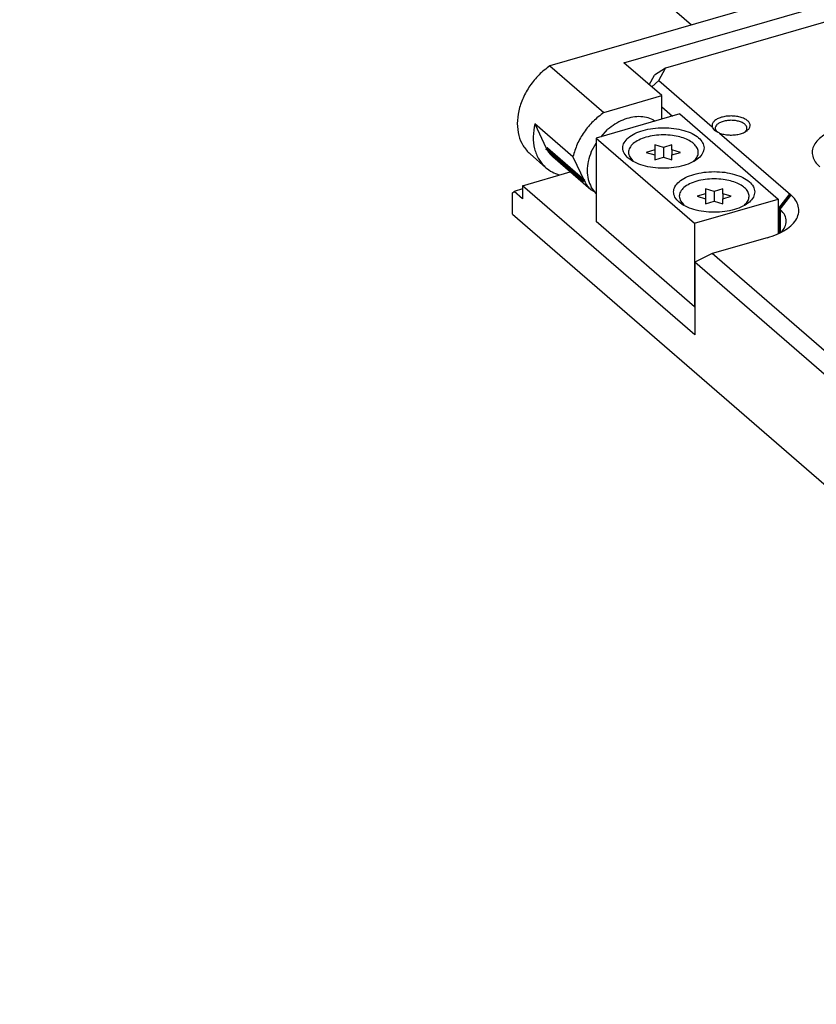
# Model space of a CAD drawing. Header units: inches. Extents: x 0 to 841, y 0 to 594.
# Tile 3 of 84: x 171 to 234, y 136 to 214. Entities that reach past the tile are written whole.
import ezdxf

# ---------------------------------------------------------------- set-up
doc = ezdxf.new("R2010")
doc.units = ezdxf.units.IN

# ---------------------------------------------------------------- blocks, each defined once
blk = doc.blocks.new('E8021-24170', base_point=(48.856, 135.123))
at = {"color": 7, "linetype": 'Continuous'}
for p, q in [((147.368, 280.408), (224.405, 213.692)), ((234.992, 213.919), (222.343, 210.267)), ((221.077, 208.969), (221.485, 209.731)), ((222.343, 210.267), (221.485, 209.731)), ((221.826, 209.301), (222.343, 210.267)), ((221.826, 209.301), (221.262, 208.809)), ((221.826, 209.301), (226.037, 205.654)), ((222.07, 207.224), (222.903, 206.503)), ((226.046, 205.637), (226.037, 205.654)), ((226.088, 205.563), (226.046, 205.637)), ((226.187, 205.432), (226.088, 205.563)), ((226.242, 205.375), (226.187, 205.432)), ((226.271, 205.349), (226.242, 205.375)), ((226.301, 205.324), (226.271, 205.349)), ((226.365, 205.278), (226.301, 205.324)), ((226.506, 205.202), (226.365, 205.278)), ((226.427, 205.24), (226.415, 205.251)), ((226.583, 205.172), (226.506, 205.202)), ((226.601, 205.166), (226.583, 205.172)), ((226.601, 205.166), (232.194, 200.322)), ((228.645, 205.266), (228.633, 205.254)), ((211.092, 201.015), (214.848, 202.099)), ((211.092, 201.015), (211.092, 199.976)), ((224.667, 189.259), (211.092, 201.015)), ((210.292, 200.452), (210.417, 200.56)), ((210.292, 198.763), (210.292, 200.452)), ((211.092, 200.755), (210.417, 200.56)), ((211.092, 199.976), (210.417, 200.56)), ((210.292, 198.763), (282.192, 136.496)), ((231.229, 199.291), (231.328, 199.206)), ((231.471, 197.343), (231.556, 197.438)), ((230.364, 196.907), (226.033, 195.657)), ((226.033, 195.657), (224.667, 194.974)), ((283.058, 146.272), (226.033, 195.657)), ((282.192, 145.156), (224.667, 194.974)), ((224.667, 194.974), (224.667, 189.259))]:
    blk.add_line(p, q, dxfattribs=at)
at = {"color": 3, "linetype": 'Continuous', "const_width": 0.25}
for points in [[(232.194, 200.322), (231.328, 199.206)], [(231.328, 199.206), (231.328, 197.272)]]:
    blk.add_lwpolyline(points, dxfattribs=at)
at = {"color": 7, "linetype": 'Continuous'}
for points, knots in [([(226.601, 205.166), (226.719, 205.128), (226.965, 205.048), (227.36, 205.004), (227.765, 205.008), (228.153, 205.067), (228.496, 205.175), (228.77, 205.325), (228.961, 205.511), (229.044, 205.734), (228.987, 205.962), (228.816, 206.156), (228.557, 206.313), (228.226, 206.431), (227.845, 206.5), (227.441, 206.516), (227.042, 206.478), (226.679, 206.389), (226.374, 206.254), (226.151, 206.083), (226.013, 205.872), (226.029, 205.725), (226.037, 205.654)], [0, 0, 0, 0, 0.371423, 0.774101, 1.186116, 1.584262, 1.947265, 2.259409, 2.515691, 2.729976, 2.939744, 3.18571, 3.486581, 3.840387, 4.233067, 4.644145, 5.050541, 5.42982, 5.763553, 6.041686, 6.269432, 6.475496, 6.475496, 6.475496, 6.475496]), ([(228.645, 205.266), (228.689, 205.32), (228.773, 205.423), (228.779, 205.633), (228.664, 205.818), (228.461, 205.967), (228.186, 206.081), (227.859, 206.152), (227.506, 206.175), (227.153, 206.147), (226.831, 206.072), (226.562, 205.954), (226.366, 205.802), (226.26, 205.614), (226.28, 205.404), (226.368, 205.304), (226.415, 205.251)], [0, 0, 0, 0, 0.205262, 0.386853, 0.587164, 0.834586, 1.133403, 1.472628, 1.833256, 2.192812, 2.528986, 2.823301, 3.065832, 3.262789, 3.444855, 3.654024, 3.654024, 3.654024, 3.654024]), ([(236.164, 205.574), (235.923, 205.495), (235.464, 205.346), (234.858, 205.026), (234.382, 204.656), (234.054, 204.238), (233.894, 203.782), (233.927, 203.313), (234.143, 202.864), (234.387, 202.627), (234.517, 202.5)], [0, 0, 0, 0, 0.761693, 1.445276, 2.043024, 2.559714, 3.018011, 3.459795, 3.933762, 4.475942, 4.475942, 4.475942, 4.475942]), ([(230.364, 196.907), (230.632, 196.994), (231.142, 197.16), (231.815, 197.516), (232.344, 197.927), (232.709, 198.391), (232.886, 198.898), (232.849, 199.419), (232.61, 199.918), (232.338, 200.182), (232.194, 200.322)], [0, 0, 0, 0, 0.846325, 1.605863, 2.270027, 2.844126, 3.353345, 3.844217, 4.370846, 4.973269, 4.973269, 4.973269, 4.973269]), ([(231.556, 197.438), (231.655, 197.578), (231.843, 197.846), (231.891, 198.348), (231.709, 198.83), (231.461, 199.075), (231.328, 199.206)], [0, 0, 0, 0, 0.507641, 0.967357, 1.446713, 2.002782, 2.002782, 2.002782, 2.002782])]:
    blk.add_open_spline(points, degree=3, knots=knots, dxfattribs=at)
blk = doc.blocks.new('N2360-21308_2', base_point=(210.636, 200.509))
at = {"color": 7, "linetype": 'Continuous'}
for p, q in [((239.288, 217.988), (213.239, 210.468)), ((239.288, 217.988), (240.538, 216.905)), ((240.848, 217.321), (242.098, 216.238)), ((219.07, 210.708), (240.538, 216.905)), ((235.838, 213.186), (236.22, 214.003)), ((213.239, 210.468), (217.489, 206.787)), ((222.07, 208.11), (219.07, 210.708)), ((241.364, 210.753), (240.463, 209.904)), ((241.553, 210.172), (241.111, 209.785)), ((217.489, 206.787), (222.07, 208.11)), ((222.07, 206.262), (222.07, 208.11)), ((212.053, 205.893), (212.957, 203.973)), ((215.053, 203.295), (212.053, 205.893)), ((211.679, 203.514), (212.929, 202.432)), ((216.466, 200.697), (213.466, 203.295)), ((215.053, 203.295), (215.957, 201.375)), ((213.982, 201.866), (214.017, 201.859)), ((216.816, 200.509), (216.466, 200.697))]:
    blk.add_line(p, q, dxfattribs=at)
at = {"color": 3, "linetype": 'Continuous', "const_width": 0.25}
blk.add_lwpolyline([(215.957, 201.375), (212.957, 203.973)], dxfattribs=at)
at = {"color": 7, "linetype": 'Continuous'}
for points, knots in [([(240.848, 217.321), (240.618, 217.488), (240.149, 217.829), (239.579, 217.934), (239.288, 217.988)], [0, 0, 0, 0, 0.841132, 1.715832, 1.715832, 1.715832, 1.715832]), ([(242.098, 216.238), (241.868, 216.405), (241.399, 216.746), (240.829, 216.852), (240.538, 216.905)], [0, 0, 0, 0, 0.841133, 1.715832, 1.715832, 1.715832, 1.715832]), ([(241.364, 210.753), (241.553, 211.007), (241.928, 211.509), (242.3, 212.358), (242.5, 213.217), (242.507, 214.052), (242.317, 214.815), (241.935, 215.462), (241.38, 215.949), (240.69, 216.244), (239.91, 216.332), (239.087, 216.214), (238.262, 215.902), (237.481, 215.413), (236.773, 214.78), (236.405, 214.262), (236.22, 214.003)], [0, 0, 0, 0, 0.949849, 1.874412, 2.755355, 3.581913, 4.354293, 5.085838, 5.801666, 6.531946, 7.302194, 8.126321, 9.005074, 9.928092, 10.877295, 11.830467, 11.830467, 11.830467, 11.830467]), ([(241.553, 210.172), (241.758, 210.415), (242.167, 210.899), (242.625, 211.721), (242.947, 212.574), (243.11, 213.434), (243.108, 214.265), (242.936, 215.032), (242.61, 215.718), (242.267, 216.066), (242.098, 216.238)], [0, 0, 0, 0, 0.954349, 1.895376, 2.80785, 3.679909, 4.50496, 5.283452, 6.024034, 6.743173, 6.743173, 6.743173, 6.743173]), ([(213.239, 210.468), (212.945, 210.239), (212.355, 209.779), (211.646, 208.907), (211.1, 207.948), (210.758, 206.937), (210.635, 205.931), (210.749, 204.988), (211.08, 204.14), (211.482, 203.72), (211.679, 203.514)], [0, 0, 0, 0, 1.113818, 2.238055, 3.345395, 4.411134, 5.417455, 6.357702, 7.239951, 8.087861, 8.087861, 8.087861, 8.087861]), ([(217.489, 206.787), (217.199, 206.563), (216.618, 206.111), (215.92, 205.255), (215.363, 204.317), (215.155, 203.631), (215.053, 203.295)], [0, 0, 0, 0, 1.095627, 2.201769, 3.292393, 4.343789, 4.343789, 4.343789, 4.343789]), ([(212.053, 205.893), (211.993, 205.554), (211.876, 204.9), (211.992, 203.935), (212.32, 203.07), (212.729, 202.641), (212.929, 202.432)], [0, 0, 0, 0, 1.026315, 1.984425, 2.882137, 3.743895, 3.743895, 3.743895, 3.743895]), ([(212.957, 203.973), (213.025, 203.845), (213.159, 203.593), (213.364, 203.394), (213.466, 203.295)], [0, 0, 0, 0, 0.4300985, 0.8520419, 0.8520419, 0.8520419, 0.8520419]), ([(212.929, 202.432), (213.087, 202.31), (213.407, 202.064), (213.789, 201.932), (213.982, 201.866)], [0, 0, 0, 0, 0.594912, 1.202196, 1.202196, 1.202196, 1.202196]), ([(215.957, 201.375), (216.025, 201.247), (216.159, 200.995), (216.364, 200.796), (216.466, 200.697)], [0, 0, 0, 0, 0.430099, 0.8520429, 0.8520429, 0.8520429, 0.8520429])]:
    blk.add_open_spline(points, degree=3, knots=knots, dxfattribs=at)
blk = doc.blocks.new('0515-2034_20', base_point=(223.407, 199.469))
at = {"color": 7, "linetype": 'Continuous'}
for p, q in [((225.514, 200.371), (224.839, 200.177)), ((226.189, 200.566), (225.514, 200.761)), ((225.514, 200.761), (225.514, 200.371)), ((225.514, 200.371), (225.514, 199.982)), ((226.864, 200.761), (226.189, 200.566)), ((226.189, 200.566), (226.189, 199.787)), ((226.864, 200.371), (226.864, 200.761)), ((226.864, 200.371), (226.864, 199.982)), ((227.539, 200.177), (226.864, 200.371)), ((223.532, 199.821), (223.789, 199.511)), ((224.839, 200.177), (225.514, 199.982)), ((225.514, 199.982), (225.514, 199.592)), ((225.514, 199.592), (226.189, 199.787)), ((226.189, 199.787), (226.864, 199.592)), ((226.864, 199.982), (227.539, 200.177)), ((226.864, 199.592), (226.864, 199.982)), ((228.544, 199.469), (228.57, 199.489))]:
    blk.add_line(p, q, dxfattribs=at)
for points, knots in [([(226.9, 201.505), (226.663, 201.527), (226.189, 201.571), (225.487, 201.521), (224.831, 201.39), (224.263, 201.179), (223.816, 200.902), (223.518, 200.568), (223.397, 200.173), (223.487, 199.938), (223.532, 199.821)], [0, 0, 0, 0, 0.713294, 1.426588, 2.103911, 2.713934, 3.235553, 3.666191, 4.034197, 4.402204, 4.402204, 4.402204, 4.402204]), ([(228.57, 199.489), (228.661, 199.579), (228.831, 199.747), (228.958, 200.079), (228.922, 200.42), (228.73, 200.733), (228.413, 201.005), (227.987, 201.231), (227.473, 201.409), (227.096, 201.472), (226.9, 201.505)], [0, 0, 0, 0, 0.381653, 0.710704, 1.026126, 1.37415, 1.784884, 2.266985, 2.813919, 3.40981, 3.40981, 3.40981, 3.40981])]:
    blk.add_open_spline(points, degree=3, knots=knots, dxfattribs=at)
blk = doc.blocks.new('0515-2034_19', base_point=(219.407, 202.933))
at = {"color": 7, "linetype": 'Continuous'}
for p, q in [((222.189, 204.03), (221.514, 204.225)), ((221.514, 204.225), (221.514, 203.836)), ((222.864, 204.225), (222.189, 204.03)), ((222.864, 203.836), (222.864, 204.225)), ((221.514, 203.836), (220.839, 203.641)), ((220.839, 203.641), (221.514, 203.446)), ((221.514, 203.836), (221.514, 203.446)), ((221.514, 203.446), (221.514, 203.056)), ((222.189, 204.03), (222.189, 203.251)), ((222.864, 203.836), (222.864, 203.446)), ((223.539, 203.641), (222.864, 203.836)), ((222.864, 203.446), (223.539, 203.641)), ((222.864, 203.056), (222.864, 203.446)), ((219.532, 203.285), (219.789, 202.975)), ((221.514, 203.056), (222.189, 203.251)), ((222.189, 203.251), (222.864, 203.056)), ((224.544, 202.933), (224.57, 202.953))]:
    blk.add_line(p, q, dxfattribs=at)
for points, knots in [([(222.9, 204.969), (222.663, 204.991), (222.189, 205.035), (221.487, 204.985), (220.831, 204.854), (220.263, 204.643), (219.816, 204.366), (219.518, 204.032), (219.397, 203.637), (219.487, 203.402), (219.532, 203.285)], [0, 0, 0, 0, 0.713293, 1.426587, 2.103909, 2.713933, 3.235552, 3.666189, 4.034195, 4.402201, 4.402201, 4.402201, 4.402201]), ([(224.57, 202.953), (224.661, 203.043), (224.831, 203.211), (224.958, 203.543), (224.922, 203.884), (224.73, 204.197), (224.413, 204.469), (223.987, 204.696), (223.473, 204.873), (223.096, 204.936), (222.9, 204.969)], [0, 0, 0, 0, 0.381653, 0.710704, 1.026126, 1.37415, 1.784885, 2.266986, 2.813919, 3.40981, 3.40981, 3.40981, 3.40981])]:
    blk.add_open_spline(points, degree=3, knots=knots, dxfattribs=at)
blk = doc.blocks.new('E6978-23796_8', base_point=(216.184, 191.476))
at = {"color": 7, "linetype": 'Continuous'}
for p, q in [((223.479, 206.669), (216.898, 204.769)), ((223.479, 206.669), (231.229, 199.957)), ((221.386, 206.203), (221.53, 206.106)), ((217.275, 204.878), (217.786, 205.434)), ((216.502, 203.678), (216.898, 204.373)), ((216.898, 204.769), (216.898, 198.187)), ((216.898, 204.769), (224.648, 198.057)), ((216.898, 200.409), (216.502, 200.897)), ((224.648, 198.057), (231.229, 199.957)), ((231.229, 199.957), (231.229, 197.226)), ((224.648, 191.476), (216.898, 198.187)), ((224.648, 198.057), (224.648, 191.476)), ((224.667, 191.481), (224.648, 191.476))]:
    blk.add_line(p, q, dxfattribs=at)
for points, knots in [([(221.386, 206.203), (221.21, 206.276), (220.849, 206.426), (220.243, 206.476), (219.612, 206.404), (218.973, 206.198), (218.348, 205.879), (217.976, 205.584), (217.786, 205.434)], [0, 0, 0, 0, 0.569181, 1.166353, 1.798703, 2.46723, 3.16752, 3.891038, 3.891038, 3.891038, 3.891038]), ([(225.389, 203.987), (225.364, 204.13), (225.311, 204.442), (224.944, 204.831), (224.432, 205.154), (223.768, 205.399), (223.005, 205.552), (222.188, 205.605), (221.372, 205.552), (220.609, 205.399), (219.947, 205.154), (219.428, 204.831), (219.079, 204.442), (218.947, 203.987), (219.079, 203.533), (219.428, 203.143), (219.947, 202.82), (220.609, 202.575), (221.372, 202.422), (222.188, 202.369), (223.005, 202.422), (223.768, 202.575), (224.432, 202.82), (224.944, 203.143), (225.311, 203.533), (225.364, 203.844), (225.389, 203.987)], [0, 0, 0, 0, 0.428225, 0.92933, 1.536306, 2.24615, 3.034308, 3.864321, 4.694334, 5.482492, 6.192336, 6.799312, 7.300417, 7.728642, 8.156867, 8.657972, 9.264948, 9.974793, 10.76295, 11.592963, 12.422976, 13.211134, 13.920978, 14.527954, 15.029059, 15.457284, 15.457284, 15.457284, 15.457284]), ([(216.502, 203.678), (216.412, 203.432), (216.237, 202.953), (216.161, 202.213), (216.225, 201.509), (216.411, 201.097), (216.502, 200.897)], [0, 0, 0, 0, 0.782432, 1.523015, 2.217507, 2.870858, 2.870858, 2.870858, 2.870858]), ([(229.389, 200.523), (229.364, 200.666), (229.311, 200.978), (228.944, 201.367), (228.432, 201.69), (227.768, 201.935), (227.005, 202.088), (226.188, 202.141), (225.372, 202.088), (224.609, 201.935), (223.947, 201.69), (223.428, 201.367), (223.079, 200.978), (222.947, 200.523), (223.079, 200.068), (223.428, 199.679), (223.947, 199.356), (224.609, 199.111), (225.372, 198.958), (226.188, 198.905), (227.005, 198.958), (227.768, 199.111), (228.432, 199.356), (228.944, 199.679), (229.311, 200.068), (229.364, 200.38), (229.389, 200.523)], [0, 0, 0, 0, 0.428225, 0.92933, 1.536306, 2.24615, 3.034308, 3.864321, 4.694334, 5.482492, 6.192336, 6.799312, 7.300417, 7.728642, 8.156867, 8.657972, 9.264948, 9.974793, 10.76295, 11.592963, 12.422976, 13.211134, 13.920978, 14.527954, 15.029059, 15.457284, 15.457284, 15.457284, 15.457284])]:
    blk.add_open_spline(points, degree=3, knots=knots, dxfattribs=at)
blk = doc.blocks.new('E8021-64170', base_point=(48.856, 135.123))
for name, p in [('E8021-24170', (48.856, 135.123)), ('N2360-21308_2', (210.636, 200.509)), ('E6978-23796_8', (216.184, 191.476)), ('0515-2034_19', (219.407, 202.933)), ('0515-2034_20', (223.407, 199.469))]:
    blk.add_blockref(name, p)
blk = doc.blocks.new('E8021-96570__289', base_point=(48.856, 135.123))
blk.add_blockref('E8021-64170', (48.856, 135.123))
blk = doc.blocks.new('Gen1', base_point=(425.6, 319.556))
blk.add_blockref('E8021-96570__289', (48.856, 135.123))

msp = doc.modelspace()

# ---------------------------------------------------------------- block references
msp.add_blockref('Gen1', (425.6, 319.556))

doc.saveas('drawing.dxf')
